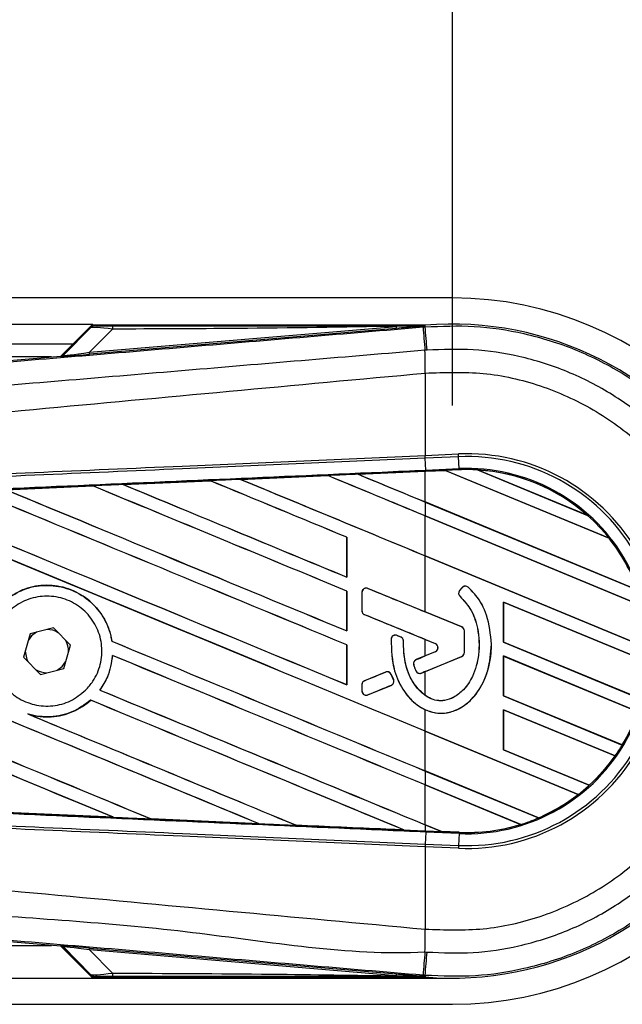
# Model space of a CAD drawing. Header units: millimetres. Extents: x 0 to 420, y 0 to 297.
# Tile 23 of 31: x 211 to 216, y 222 to 230. Entities that reach past the tile are written whole.
import ezdxf

# ---------------------------------------------------------------- set-up
doc = ezdxf.new("R2010")
doc.units = ezdxf.units.MM
doc.layers.add('QUOTE', color=174, linetype='Continuous')
doc.styles.add('SLDTEXTSTYLE3', font='TXT', dxfattribs={"width": 0.75})
doc.dimstyles.new('SLDDIMSTYLE0', dxfattribs={"dimtxt": 3, "dimasz": 3, "dimexe": 0, "dimexo": 0.0625, "dimgap": 0.75, "dimtad": 1, "dimlfac": 9.387434, "dimrnd": 1e-09, "dimzin": 12, "dimdsep": 46, "dimtxsty": 'SLDTEXTSTYLE3', "dimsah": 1, "dimcen": 0.09, "dimadec": 0, "dimazin": 3, "dimtfac": 1, "dimtdec": 3, "dimtofl": 0, "dimtmove": 0, "dimatfit": 3, "dimfxl": 0, "dimfrac": 2, "dimtolj": 1, "dimtzin": 12, "dimarcsym": 0})

# ---------------------------------------------------------------- blocks, each defined once
blk = doc.blocks.new('_D')
at = {"layer": 'QUOTE'}
for p, q in [((65.4322, 226.922), (65.4322, 238.5607)), ((214.5678, 226.922), (214.5678, 238.5607)), ((214.5678, 236.5607), (65.4322, 236.5607))]:
    blk.add_line(p, q, dxfattribs=at)
for points in [[(65.4322, 236.5607), (68.4322, 236.0607), (68.4322, 237.0607)], [(214.5678, 236.5607), (211.5678, 237.0607), (211.5678, 236.0607)]]:
    blk.add_solid(points, dxfattribs=at)
at = {"layer": 'QUOTE', "insert": (135.5667, 240.4279), "char_height": 3, "attachment_point": 1, "style": 'SLDTEXTSTYLE3'}
blk.add_mtext('1400', dxfattribs=at)

msp = doc.modelspace()

# ---------------------------------------------------------------- linework, layer by layer
at = {"color": 7, "linetype": 'Continuous', "lineweight": 25}
for p, q in [((214.5678, 227.7982), (176.0056, 227.7982)), ((176.0056, 227.5851), (211.6383, 227.5851)), ((211.6383, 227.5851), (211.3784, 227.3252)), ((211.6351, 227.5718), (211.3976, 227.3344)), ((211.3993, 227.3307), (211.624, 227.5569)), ((211.6119, 227.3558), (214.1117, 227.5666)), ((214.3435, 227.5752), (211.6432, 227.5752)), ((214.1131, 227.5505), (214.1117, 227.5666)), ((214.3278, 227.5614), (214.3451, 227.5628)), ((214.3435, 227.5752), (214.3384, 227.5696)), ((214.3384, 227.5701), (214.3435, 227.5752)), ((214.3384, 227.5701), (214.3384, 227.5696)), ((214.3435, 227.5752), (214.344, 227.5752)), ((214.3435, 227.5752), (214.3435, 227.5752)), ((214.3451, 227.5628), (214.344, 227.5752)), ((211.7991, 227.5443), (211.6119, 227.3558)), ((214.1131, 227.5505), (211.6132, 227.3397)), ((176.0056, 227.4253), (211.4785, 227.4253)), ((211.3028, 227.3188), (194.8606, 227.3188)), ((205.059, 226.7923), (211.3777, 227.3251)), ((211.3794, 227.3215), (211.3777, 227.3251)), ((211.3976, 227.3344), (211.3993, 227.3307)), ((211.6132, 227.3397), (211.6119, 227.3558)), ((214.3453, 227.1862), (214.3454, 227.1862)), ((214.3453, 227.1862), (214.3453, 226.5155)), ((214.3453, 226.5155), (214.3447, 226.5155)), ((214.3453, 226.5155), (214.6159, 226.5273)), ((214.3462, 226.4929), (214.3453, 226.5155)), ((214.6169, 226.5047), (214.6159, 226.5273)), ((214.3499, 226.396), (214.3457, 226.4929)), ((214.3462, 226.4929), (214.3457, 226.4929)), ((214.6169, 226.5047), (214.3462, 226.4929)), ((214.6211, 226.4078), (214.6169, 226.5047)), ((212.8423, 226.3206), (213.5523, 226.3518)), ((213.5523, 226.3517), (212.8424, 226.3206)), ((213.5523, 226.3518), (213.5523, 226.3517)), ((213.5523, 226.3517), (213.5532, 226.3509)), ((213.7986, 226.3625), (214.3453, 226.3864)), ((213.7987, 226.3625), (213.7986, 226.3625)), ((213.8018, 226.3617), (213.7987, 226.3625)), ((214.5101, 226.3927), (214.3453, 226.3855)), ((214.3453, 226.3864), (214.3503, 226.3867)), ((214.3453, 226.1366), (214.3453, 226.3855)), ((214.3499, 226.396), (214.6211, 226.4078)), ((214.3503, 226.3867), (214.5091, 226.3936)), ((214.5092, 226.3936), (214.3503, 226.3866)), ((214.3503, 226.3866), (214.3503, 226.3867)), ((214.6215, 226.3985), (214.5091, 226.3936)), ((215.8435, 225.8409), (214.5091, 226.3936)), ((214.5092, 226.3936), (214.5101, 226.3927)), ((214.5101, 226.3927), (215.8423, 225.8409)), ((214.6215, 226.3985), (214.6211, 226.4078)), ((214.7722, 226.3974), (215.6682, 226.0263)), ((214.7723, 226.3973), (214.7722, 226.3974)), ((214.7763, 226.3962), (214.7723, 226.3973)), ((215.6645, 226.0283), (214.7763, 226.3962)), ((211.8866, 226.2785), (212.5956, 226.3098)), ((211.8867, 226.2785), (211.8866, 226.2785)), ((211.8898, 226.2777), (211.8867, 226.2785)), ((212.5956, 226.3098), (212.5956, 226.3097)), ((212.5956, 226.3097), (212.5966, 226.3088)), ((212.8424, 226.3206), (212.8423, 226.3206)), ((212.8455, 226.3198), (212.8424, 226.3206)), ((210.9314, 226.2363), (211.639, 226.2676)), ((211.639, 226.2676), (211.6391, 226.2675)), ((211.6391, 226.2675), (211.64, 226.2667)), ((216.0767, 225.4194), (214.3453, 226.1366)), ((214.3453, 226.1361), (214.3453, 226.0233)), ((214.3453, 226.1361), (216.078, 225.4184)), ((216.1175, 225.2892), (214.3453, 226.0233)), ((214.3453, 226.0228), (216.1166, 225.2891)), ((214.3453, 225.6984), (214.3453, 226.0228)), ((215.6681, 226.0263), (215.6645, 226.0283)), ((215.6682, 226.0263), (215.6681, 226.0263)), ((213.707, 225.8495), (213.7061, 225.8494)), ((213.7061, 225.8494), (213.7061, 225.525)), ((213.707, 225.5242), (213.707, 225.8495)), ((215.8423, 225.8409), (215.8434, 225.8409)), ((215.8434, 225.8409), (215.8435, 225.8409)), ((216.1628, 224.9456), (214.3453, 225.6984)), ((214.3453, 225.6979), (216.1637, 224.9447)), ((214.3453, 225.2417), (214.3453, 225.6979)), ((213.7061, 225.525), (213.707, 225.5242)), ((213.707, 225.4114), (213.7061, 225.4113)), ((213.7061, 225.4113), (213.7061, 225.0869)), ((213.707, 225.086), (213.707, 225.4114)), ((213.8302, 225.3994), (213.8297, 225.3994)), ((213.8297, 225.3994), (213.8297, 225.2512)), ((213.8302, 225.3994), (213.8302, 225.2512)), ((213.8785, 225.4318), (213.8786, 225.4322)), ((214.6424, 225.1199), (213.8785, 225.4318)), ((214.645, 225.4383), (214.6256, 225.4151)), ((214.626, 225.4148), (214.6256, 225.4151)), ((214.6453, 225.438), (214.626, 225.4148)), ((214.6453, 225.438), (214.645, 225.4383)), ((214.6953, 225.4419), (214.6956, 225.4423)), ((214.6299, 225.3659), (214.6296, 225.3656)), ((216.1612, 224.833), (214.9835, 225.3208)), ((214.9835, 225.3208), (214.9835, 224.9954)), ((214.9844, 225.3199), (214.9835, 225.3208)), ((214.9844, 225.3199), (216.1603, 224.8329)), ((214.9844, 224.9956), (214.9844, 225.3199)), ((213.8302, 225.2512), (213.8297, 225.2512)), ((214.6426, 225.1203), (214.3453, 225.2417)), ((213.852, 225.2188), (213.8518, 225.2183)), ((213.852, 225.2188), (214.4272, 224.9839)), ((211.3186, 225.1115), (211.128, 225.0628)), ((211.4562, 224.9707), (211.3186, 225.1115)), ((213.7061, 225.0869), (213.707, 225.086)), ((214.6424, 225.1199), (214.6426, 225.1203)), ((214.6642, 224.9099), (214.6642, 225.0875)), ((214.6642, 225.0875), (214.6647, 225.0875)), ((214.6647, 224.9099), (214.6647, 225.0875)), ((211.128, 225.0628), (211.0748, 224.8733)), ((211.7953, 225.0024), (211.7943, 225.0023)), ((214.0678, 225.0192), (214.0673, 225.0192)), ((214.1163, 225.0495), (214.1164, 225.0499)), ((214.1466, 225.0368), (214.1163, 225.0495)), ((214.1466, 225.0368), (214.1468, 225.0372)), ((214.1681, 225.0045), (214.1685, 225.0045)), ((214.3453, 225.0169), (214.4271, 224.9835)), ((214.3453, 224.8827), (214.3453, 225.0169)), ((214.9835, 224.9954), (214.9844, 224.9956)), ((214.9835, 224.9954), (216.1106, 224.5286)), ((216.1098, 224.5294), (214.9844, 224.9956)), ((211.0898, 224.9267), (211.0897, 224.922)), ((211.403, 224.7812), (211.4562, 224.9707)), ((213.707, 224.9732), (213.7061, 224.9731)), ((213.7061, 224.9731), (213.7061, 224.6487)), ((213.707, 224.6479), (213.707, 224.9732)), ((214.4272, 224.9156), (214.2722, 224.8524)), ((214.4271, 224.9161), (214.3453, 224.8827)), ((214.4272, 224.9839), (214.4271, 224.9835)), ((214.4272, 224.9156), (214.4271, 224.9161)), ((214.6642, 224.9099), (214.6647, 224.9099)), ((214.8849, 224.9774), (214.8854, 224.9774)), ((211.0748, 224.8733), (211.2123, 224.7325)), ((211.7993, 224.8868), (211.8001, 224.886)), ((214.2722, 224.8524), (214.2721, 224.8528)), ((214.3144, 224.7436), (214.6424, 224.8775)), ((214.3453, 224.7557), (214.6426, 224.8771)), ((214.6424, 224.8775), (214.6426, 224.8771)), ((216.0792, 224.4288), (214.9835, 224.8827)), ((214.9835, 224.8827), (214.9835, 224.5573)), ((214.9844, 224.8818), (214.9835, 224.8827)), ((214.9844, 224.5574), (214.9844, 224.8818)), ((214.9844, 224.8818), (216.0782, 224.4287)), ((211.2123, 224.7325), (211.403, 224.7812)), ((214.0235, 224.7508), (213.852, 224.6808)), ((214.0235, 224.7508), (214.0233, 224.7512)), ((214.252, 224.8097), (214.2515, 224.8096)), ((214.2688, 224.7627), (214.2684, 224.7625)), ((214.3453, 224.5613), (214.3453, 224.7557)), ((213.852, 224.6808), (213.8518, 224.6812)), ((214.0689, 224.7322), (214.0693, 224.7324)), ((214.0873, 224.6894), (214.0689, 224.7322)), ((214.0693, 224.7324), (214.0877, 224.6896)), ((214.0873, 224.6894), (214.0877, 224.6896)), ((214.3144, 224.7436), (214.3146, 224.7432)), ((211.6975, 224.6048), (211.6963, 224.6048)), ((213.7061, 224.6487), (213.707, 224.6479)), ((213.8302, 224.6483), (213.8297, 224.6483)), ((213.8297, 224.6483), (213.8297, 224.598)), ((213.8302, 224.598), (213.8297, 224.598)), ((213.8302, 224.6483), (213.8302, 224.598)), ((213.8785, 224.5656), (214.0683, 224.6431)), ((214.0683, 224.6431), (214.0685, 224.6427)), ((211.6212, 224.5224), (211.6218, 224.5216)), ((213.8785, 224.5656), (213.8786, 224.5652)), ((214.9835, 224.5573), (214.9844, 224.5574)), ((214.9835, 224.5573), (215.9504, 224.1568)), ((215.9497, 224.1576), (214.9844, 224.5574)), ((214.3453, 224.2707), (214.3453, 224.445)), ((215.8923, 224.0681), (214.9835, 224.4445)), ((214.9835, 224.4445), (214.9835, 224.1191)), ((214.9844, 224.4436), (214.9835, 224.4445)), ((214.9844, 224.1193), (214.9844, 224.4436)), ((214.9844, 224.4436), (215.8911, 224.0681)), ((211.1214, 224.4055), (211.1094, 224.4099)), ((215.592, 223.7543), (214.3453, 224.2707)), ((214.3453, 224.2702), (215.5906, 223.7544)), ((214.3453, 223.9459), (214.3453, 224.2702)), ((214.9835, 224.1191), (214.9844, 224.1193)), ((214.9835, 224.1191), (215.6818, 223.8299)), ((215.6812, 223.8306), (214.9844, 224.1193)), ((215.9504, 224.1568), (215.9497, 224.1576)), ((215.9504, 224.1568), (215.9504, 224.1568)), ((215.8911, 224.0681), (215.8922, 224.0681)), ((215.8922, 224.0681), (215.8923, 224.0681)), ((215.267, 223.5641), (214.3453, 223.9459)), ((214.3453, 223.9453), (214.3453, 223.8326)), ((214.3453, 223.9453), (215.2676, 223.5633)), ((215.1234, 223.5103), (214.3453, 223.8326)), ((214.3453, 223.8321), (215.1213, 223.5106)), ((214.3453, 223.5077), (214.3453, 223.8321)), ((215.6818, 223.8299), (215.6812, 223.8306)), ((215.6818, 223.8299), (215.6818, 223.8299)), ((215.5906, 223.7544), (215.5919, 223.7543)), ((215.5919, 223.7543), (215.592, 223.7543)), ((211.8077, 223.5689), (210.9309, 223.6076)), ((211.8075, 223.569), (211.8037, 223.57)), ((211.8075, 223.569), (211.8077, 223.5689)), ((212.1127, 223.5564), (212.1139, 223.5554)), ((212.114, 223.5554), (212.1139, 223.5554)), ((212.9919, 223.5168), (212.114, 223.5554)), ((215.2676, 223.5633), (215.267, 223.5641)), ((215.2676, 223.5633), (215.2676, 223.5633)), ((212.9918, 223.5168), (212.988, 223.5179)), ((212.9918, 223.5168), (212.9919, 223.5168)), ((213.2956, 223.5044), (213.2968, 223.5034)), ((213.2968, 223.5034), (213.2968, 223.5034)), ((214.1749, 223.465), (214.1711, 223.4661)), ((214.1749, 223.465), (214.175, 223.4649)), ((214.4782, 223.4526), (214.3453, 223.5077)), ((214.3453, 223.5072), (214.4794, 223.4517)), ((214.3453, 223.5072), (214.3453, 223.4575)), ((215.1213, 223.5106), (215.1234, 223.5103)), ((215.1234, 223.5103), (215.1234, 223.5103)), ((214.3453, 223.4575), (214.3503, 223.4573)), ((214.3499, 223.448), (214.3457, 223.351)), ((214.3503, 223.4573), (214.3499, 223.448)), ((214.6211, 223.4362), (214.3499, 223.448)), ((214.3503, 223.4573), (214.4794, 223.4517)), ((214.4782, 223.4526), (214.4793, 223.4517)), ((214.6215, 223.4464), (214.4782, 223.4526)), ((214.4793, 223.4517), (214.6215, 223.4455)), ((214.6215, 223.4455), (214.4794, 223.4517)), ((214.6211, 223.4362), (214.6169, 223.3392)), ((214.6215, 223.4455), (214.6211, 223.4362)), ((214.6215, 223.4455), (214.6215, 223.4464)), ((214.6215, 223.4455), (214.6215, 223.4455)), ((214.3447, 223.3284), (214.3453, 223.3284)), ((214.3462, 223.351), (214.3453, 223.3284)), ((214.3453, 223.3284), (214.3453, 222.6577)), ((214.6159, 223.3166), (214.3453, 223.3284)), ((214.3457, 223.351), (214.3462, 223.351)), ((214.3462, 223.351), (214.6169, 223.3392)), ((214.6169, 223.3392), (214.6159, 223.3166)), ((211.3777, 222.5188), (205.059, 223.0516)), ((214.3453, 222.6577), (214.3454, 222.6577)), ((194.8606, 222.5252), (211.3028, 222.5252)), ((211.3777, 222.5188), (211.3794, 222.5225)), ((211.3784, 222.5188), (211.6383, 222.2588)), ((211.3993, 222.5132), (211.3976, 222.5096)), ((211.3976, 222.5096), (211.6351, 222.2721)), ((211.624, 222.2871), (211.3993, 222.5132)), ((211.6119, 222.4881), (211.6132, 222.5043)), ((211.6132, 222.5043), (214.1131, 222.2935)), ((214.1117, 222.2773), (211.6119, 222.4881)), ((211.6119, 222.4881), (211.7991, 222.2996)), ((211.6432, 222.2687), (214.3435, 222.2687)), ((214.1117, 222.2773), (214.1131, 222.2935)), ((214.3451, 222.2811), (214.3278, 222.2826)), ((214.3384, 222.2744), (214.3435, 222.2688)), ((214.3384, 222.2744), (214.3384, 222.2738)), ((214.3384, 222.2738), (214.3435, 222.2687)), ((214.344, 222.2687), (214.3435, 222.2688)), ((214.3435, 222.2687), (214.3435, 222.2688)), ((214.3451, 222.2811), (214.344, 222.2687)), ((149.6938, 222.2588), (211.6383, 222.2588)), ((211.6383, 222.2588), (214.5678, 222.2588)), ((149.6938, 222.0458), (214.5678, 222.0458))]:
    msp.add_line(p, q, dxfattribs=at)
at = {"color": 7, "linetype": 'Continuous', "lineweight": 25, "flags": 128}
for points in [[(214.3384, 227.5701), (214.2115, 227.5682), (214.1117, 227.5666)], [(211.1817, 225.0765), (211.1412, 225.0463), (211.113, 225.0094)], [(211.0897, 224.922), (211.1031, 224.8547), (211.1136, 224.8336)], [(211.3493, 224.7675), (211.3898, 224.7977), (211.418, 224.8346)], [(214.1117, 222.2773), (214.2387, 222.2754), (214.3384, 222.2738)]]:
    msp.add_lwpolyline(points, dxfattribs=at)
at = {"color": 7, "linetype": 'Continuous', "lineweight": 25}
for centre, radius, start, end in [((214.5678, 224.922), 2.8762, 270, 90), ((211.9128, 227.5487), 0.1137, 168.48217, 182.22881), ((317.505, 236.1135), 103.5311, 184.738282, 184.843724), ((214.5678, 224.922), 2.6627, 265.18028, 94.81972), ((-59.7529, 204.3034), 275.0831, 4.810709, 4.850394), ((211.3767, 227.3533), 0.032, 274.82136, 314.99836), ((183.5878, 226.9987), 30.7582, 0.34933, 0.69448), ((214.686, 224.922), 1.6069, 267.5, 92.5), ((214.686, 224.922), 1.5843, 267.5, 92.5), ((214.686, 224.922), 1.4872, 267.5, 92.5), ((214.686, 224.922), 1.4779, 86.65309, 92.5), ((214.686, 224.922), 1.4779, 48.34691, 86.65309), ((214.686, 224.922), 1.4779, 48.35056, 86.64944), ((214.686, 224.922), 1.477, 48.50755, 86.49245), ((214.686, 224.922), 1.4779, 38.44471, 48.34691), ((214.686, 224.922), 1.477, 19.68237, 38.47326), ((214.686, 224.922), 1.4779, 19.6263, 38.44589), ((214.686, 224.922), 1.4779, 19.62504, 38.44471), ((213.8652, 225.3994), 0.035, 67.79071, 180), ((214.6529, 225.3924), 0.0355, 140.16689, 228.97709), ((214.6529, 225.3924), 0.035, 140.16689, 228.97709), ((214.6722, 225.4156), 0.0355, 48.8059, 140.16689), ((214.6722, 225.4156), 0.035, 48.8059, 140.16689), ((213.8652, 225.2512), 0.035, 180, 247.79071), ((211.2655, 224.922), 0.1758, 58.46951, 90.18729), ((214.6292, 225.0875), 0.035, 0, 67.79071), ((214.6292, 225.0875), 0.0355, 0, 67.79071), ((211.2655, 224.922), 0.1758, 358.46951, 30.18729), ((214.1027, 225.0172), 0.035, 67.29049, 176.67135), ((214.1331, 225.0045), 0.035, 0.035, 67.29049), ((214.4133, 224.9498), 0.0364, 292.20926, 67.79071), ((214.4133, 224.9498), 0.0369, 292.20926, 67.79071), ((214.6292, 224.9099), 0.035, 292.20929, 0), ((214.6292, 224.9099), 0.0355, 292.20929, 0), ((214.2855, 224.8199), 0.035, 112.20926, 196.93498), ((211.2655, 224.922), 0.1758, 238.46951, 270.18729), ((214.0367, 224.7184), 0.035, 23.24584, 112.20927), ((214.3012, 224.776), 0.035, 202.3787, 292.20929), ((213.8652, 224.6483), 0.035, 112.20927, 180), ((214.0551, 224.6756), 0.035, 292.20926, 23.24584), ((213.8652, 224.598), 0.035, 180, 292.20926), ((214.686, 224.922), 1.477, 328.83169, 340.49144), ((214.686, 224.922), 1.4779, 328.81915, 340.50735), ((214.686, 224.922), 1.4779, 324.70717, 328.81902), ((214.686, 224.922), 1.477, 312.36308, 324.68039), ((214.686, 224.922), 1.4779, 312.36028, 324.70717), ((214.686, 224.922), 1.4779, 312.36013, 324.70666), ((214.686, 224.922), 1.4779, 307.80908, 312.36028), ((214.686, 224.922), 1.477, 293.16504, 307.76752), ((214.686, 224.922), 1.4779, 293.17547, 307.80908), ((214.686, 224.922), 1.4779, 293.17491, 307.80821), ((214.686, 224.922), 1.4779, 287.21651, 293.17547), ((214.686, 224.922), 1.477, 267.5, 287.14432), ((214.686, 224.922), 1.4779, 267.5, 287.21651), ((214.686, 224.922), 1.4779, 267.5, 287.2149), ((183.5878, 222.8453), 30.7582, 359.30553, 359.65067), ((211.3767, 222.4906), 0.032, 45.00164, 85.17864), ((306.7255, 214.6395), 92.7133, 175.15357, 175.271316), ((-59.7529, 245.5406), 275.0831, 355.149606, 355.189291), ((211.9128, 222.2952), 0.1137, 177.77119, 191.51783)]:
    msp.add_arc(centre, radius, start, end, dxfattribs=at)
for centre, major_axis, ratio, start_param, end_param in [((211.8874, 227.5198), (0.2638, -0.0366), 0.04873, 1.918813, 3.0957), ((211.8874, 227.573), (0.2258, 0.0005), 0.006593, 3.144306, 4.321193), ((211.375, 227.357), (0.0135, -0.029), 0.999957, 5.93256, 6.63381), ((211.7573, 227.3543), (0.378, 0.0328), 0.006014, 3.143775, 4.320662), ((211.7547, 227.3861), (0.3555, 0.0556), 0.023912, 3.118332, 4.295219), ((214.3453, 225.1602), (91.3769, -37.8524), 0.008062, 1.574136, 1.582814), ((214.3453, 226.9992), (91.3769, -37.8524), 0.008062, 4.709746, 4.715729), ((214.3453, 224.7899), (91.3241, 3.9885), 0.017438, 1.570035, 1.575986), ((214.3453, 226.9992), (91.3237, -37.8304), 0.008062, 4.709777, 4.715729), ((214.4393, 226.4225), (0.0699, -0.0289), 0.003688, 0.009544, 0.035417), ((214.3453, 226.1229), (91.3769, -37.8524), 0.008062, 4.688819, 4.708744), ((214.3453, 224.7899), (91.3241, 3.9885), 0.017438, 1.589184, 1.596926), ((214.3453, 226.1229), (91.3237, -37.8304), 0.008062, 4.688838, 4.70873), ((214.3453, 224.722), (91.3769, -37.8524), 0.008062, 1.581121, 1.593285), ((214.3453, 224.722), (91.3237, -37.8304), 0.008062, 1.581135, 1.593286), ((214.3453, 226.5611), (91.3769, -37.8524), 0.008062, 4.69928, 4.715729), ((214.3453, 224.7899), (91.3241, 3.9885), 0.017438, 1.578707, 1.586458), ((214.3453, 226.5611), (91.3237, -37.8304), 0.008062, 4.699305, 4.715729), ((214.3453, 225.1602), (91.3237, -37.8304), 0.008062, 1.574136, 1.582809), ((214.3453, 225.2466), (91.3769, -37.8524), 0.008062, 4.667903, 4.708744), ((214.3453, 225.2466), (91.3237, -37.8304), 0.008062, 4.667912, 4.70873), ((214.3453, 223.8457), (91.3769, -37.8524), 0.008062, 1.581121, 1.61423), ((214.3453, 223.8457), (91.3237, -37.8304), 0.008062, 1.581135, 1.614241), ((214.3453, 225.6848), (91.3769, -37.8524), 0.008062, 4.67836, 4.708744), ((214.3453, 224.7899), (91.3241, 3.9885), 0.017438, 1.599661, 1.60739), ((214.3453, 225.6848), (91.3237, -37.8304), 0.008062, 4.678374, 4.70873), ((214.3453, 224.2839), (91.3769, -37.8524), 0.008062, 1.581121, 1.603757), ((214.3453, 224.2839), (91.3237, -37.8304), 0.008062, 1.581135, 1.603763), ((214.3453, 223.4076), (91.3769, -37.8524), 0.008062, 1.574136, 1.624706), ((214.3453, 223.4076), (91.3237, -37.8304), 0.008062, 1.574136, 1.624722), ((214.3453, 222.0931), (91.3769, -37.8524), 0.008062, 1.588947, 1.65617), ((214.3453, 222.0931), (91.3237, -37.8304), 0.008062, 1.588999, 1.65619), ((214.3453, 221.655), (91.3769, -37.8524), 0.008062, 1.60191, 1.666675), ((214.3453, 221.655), (91.3237, -37.8304), 0.008062, 1.60197, 1.666693), ((214.3453, 223.494), (91.3769, -37.8524), 0.008062, 4.626061, 4.691308), ((214.3453, 223.494), (91.3237, -37.8304), 0.008062, 4.626066, 4.69128), ((214.3453, 226.1031), (91.3769, -37.3104), 0.008079, 4.710581, 4.715688), ((214.3453, 224.1555), (91.3769, -37.3104), 0.008079, 1.574095, 1.579495), ((214.3453, 224.8085), (91.3769, -37.8524), 0.008062, 4.687809, 4.715729), ((214.3453, 224.8085), (91.3237, -37.8304), 0.008062, 4.687803, 4.715729), ((214.3453, 225.8186), (91.3769, -38.2445), 0.00805, 4.713254, 4.713586), ((214.3453, 222.9694), (91.3769, -37.8524), 0.008062, 1.574136, 1.602002), ((214.3453, 222.9694), (91.3237, -37.8304), 0.008062, 1.574136, 1.602009), ((214.3453, 225.744), (91.3769, 37.3103), 0.008079, 4.708289, 4.70909), ((214.3453, 225.744), (91.3769, 37.3103), 0.008079, 4.70369, 4.705566), ((214.3453, 223.8944), (91.3769, 37.3104), 0.008079, 1.567497, 1.567833), ((214.3453, 224.3703), (91.3769, -37.8524), 0.008062, 4.686735, 4.715729), ((214.3453, 224.3703), (91.3237, -37.8304), 0.008062, 4.686731, 4.715729), ((214.3453, 223.8944), (91.3769, 37.3103), 0.008079, 1.570526, 1.572604), ((214.3453, 222.5313), (91.3769, -37.8524), 0.008062, 1.575999, 1.603951), ((214.3453, 222.5313), (91.3237, -37.8304), 0.008062, 1.576043, 1.603962), ((214.3453, 223.9322), (91.3769, -37.8524), 0.008062, 4.68031, 4.704255), ((214.3453, 223.9322), (91.3237, -37.8304), 0.008062, 4.68042, 4.704235), ((214.3453, 225.054), (91.3241, -3.9885), 0.017438, 4.67574, 4.685317), ((214.3453, 225.054), (91.3241, -3.9885), 0.017438, 4.688702, 4.698288), ((214.3453, 225.054), (91.3241, -3.9885), 0.017438, 4.701657, 4.711244), ((214.5656, 223.4159), (0.0863, -0.0358), 0.002985, 3.150845, 3.176718), ((211.375, 222.487), (-0.0135, -0.029), 0.999957, 2.790968, 3.492218), ((211.7573, 222.4896), (0.378, -0.0328), 0.006014, 1.962523, 3.13941), ((211.7547, 222.4578), (0.3555, -0.0556), 0.023912, 1.987967, 3.164853), ((211.8874, 222.3242), (0.2638, 0.0366), 0.04873, 3.187485, 4.364372), ((211.8874, 222.2709), (0.2258, -0.0005), 0.006593, 1.961993, 3.13888)]:
    msp.add_ellipse(centre, major_axis=major_axis, ratio=ratio, start_param=start_param, end_param=end_param, dxfattribs=at)
for points, knots in [([(205.0673, 226.7847), (206.2656, 226.8847), (208.0909, 227.0372), (210.5506, 227.2435), (212.4388, 227.4022), (213.6982, 227.5083), (214.3278, 227.5614)], [0, 0, 0, 0, 0.389053, 0.592673, 0.796381, 1, 1, 1, 1]), ([(211.6617, 227.5725), (211.6537, 227.5716), (211.6396, 227.5699), (211.6288, 227.5609), (211.624, 227.5569)], [0, 0, 0, 0, 0.56, 1, 1, 1, 1]), ([(211.624, 227.5569), (211.6248, 227.5584), (211.6262, 227.5611), (211.6324, 227.5686), (211.6351, 227.5718)], [0, 0, 0, 0, 0.5593923, 1, 1, 1, 1]), ([(211.6432, 227.5752), (211.6423, 227.5752), (211.64, 227.575), (211.6372, 227.5737), (211.6356, 227.5724), (211.6351, 227.5718)], [0, 0, 0, 0, 0.319396, 0.748191, 1, 1, 1, 1]), ([(211.6432, 227.5752), (211.6486, 227.5747), (211.6581, 227.5738), (211.6606, 227.5729), (211.6617, 227.5725)], [0, 0, 0, 0, 0.560586, 1, 1, 1, 1]), ([(214.1117, 227.5666), (213.68, 227.5599), (212.9091, 227.548), (212.1383, 227.5454), (211.7991, 227.5443)], [0, 0, 0, 0, 0.560025, 1, 1, 1, 1]), ([(211.8013, 227.5714), (212.2751, 227.5712), (213.1211, 227.5708), (213.9665, 227.5703), (214.3384, 227.5701)], [0, 0, 0, 0, 0.559973, 1, 1, 1, 1]), ([(214.3384, 227.5696), (214.3369, 227.5694), (214.3333, 227.5691), (214.3261, 227.5685), (214.3153, 227.5676), (214.2992, 227.5662), (214.2752, 227.5642), (214.2394, 227.5611), (214.1841, 227.5565), (214.1402, 227.5527), (214.1131, 227.5505)], [0, 0, 0, 0, 0.019903, 0.051016, 0.096956, 0.165039, 0.266176, 0.416654, 0.640776, 1, 1, 1, 1]), ([(214.3451, 227.5628), (214.4785, 227.5682), (214.7484, 227.5791), (215.1623, 227.5155), (215.5782, 227.3859), (215.9757, 227.182), (216.3368, 226.9123), (216.6444, 226.5887), (216.8961, 226.2146), (217.0782, 225.8073), (217.1958, 225.3712), (217.2105, 225.0732), (217.218, 224.922)], [0, 0, 0, 0, 0.09123, 0.184622, 0.285093, 0.388477, 0.488947, 0.59233, 0.692799, 0.796181, 0.896635, 1, 1, 1, 1]), ([(214.3437, 227.3715), (214.3437, 227.3715), (213.7127, 227.3186), (212.4505, 227.2118), (210.558, 227.053), (208.0941, 226.8462), (206.2658, 226.6936), (205.0663, 226.5934)], [0, 0, 0, 0, 0.000001, 0.203711, 0.407472, 0.611233, 1, 1, 1, 1]), ([(214.3611, 227.373), (214.3553, 227.3721), (214.3495, 227.3712), (214.3437, 227.3715), (214.3437, 227.3715)], [0, 0, 0, 0, 0.999635, 1, 1, 1, 1]), ([(217.0275, 224.922), (217.0206, 225.0602), (217.0069, 225.3368), (216.8992, 225.74), (216.7293, 226.1196), (216.4978, 226.4659), (216.2108, 226.7675), (215.878, 227.0177), (215.5073, 227.2075), (215.1229, 227.3286), (214.7368, 227.3877), (214.4864, 227.3779), (214.3611, 227.373)], [0, 0, 0, 0, 0.101916, 0.203834, 0.305753, 0.407671, 0.509602, 0.611531, 0.713462, 0.815393, 0.907696, 1, 1, 1, 1]), ([(205.0671, 226.2753), (205.1029, 226.281), (205.3237, 226.3165), (206.2927, 226.4151), (208.2835, 226.6207), (211.1559, 226.8912), (213.2817, 227.0878), (214.3453, 227.1862)], [0, 0, 0, 0, 0.011701, 0.072209, 0.314194, 0.656887, 1, 1, 1, 1]), ([(214.3454, 227.1862), (214.5036, 227.1919), (214.8203, 227.2032), (215.287, 227.0974), (215.7208, 226.9009), (216.1065, 226.6207), (216.4241, 226.2645), (216.6612, 225.8513), (216.8143, 225.3972), (216.8329, 225.0803), (216.8422, 224.922)], [0, 0, 0, 0, 0.12488, 0.25014, 0.374649, 0.499812, 0.624764, 0.749558, 0.874924, 1, 1, 1, 1]), ([(205.0705, 226.1111), (205.3995, 226.1254), (206.1279, 226.1572), (207.2574, 226.2065), (208.4587, 226.2588), (209.3606, 226.2982), (210.2625, 226.3375), (211.1645, 226.3768), (212.6254, 226.4405), (213.6856, 226.4868), (214.3447, 226.5155)], [0, 0, 0, 0, 0.106788, 0.236344, 0.366001, 0.49568, 0.528068, 0.657625, 0.787181, 1, 1, 1, 1]), ([(214.3457, 226.4929), (213.6867, 226.4642), (212.6265, 226.4179), (211.1658, 226.3542), (210.264, 226.3149), (209.3621, 226.2755), (208.4603, 226.2362), (207.2591, 226.1838), (206.1297, 226.1346), (205.4014, 226.1028), (205.0724, 226.0884)], [0, 0, 0, 0, 0.2128192, 0.3423754, 0.4719315, 0.5043199, 0.6339993, 0.7636563, 0.8932125, 1, 1, 1, 1]), ([(205.1929, 225.988), (205.5376, 226.0037), (206.3516, 226.0406), (207.4018, 226.088), (208.5776, 226.1408), (209.7543, 226.1933), (211.1676, 226.2561), (212.5817, 226.3185), (213.6426, 226.3651), (214.232, 226.3908), (214.3499, 226.396)], [0, 0, 0, 0, 0.113301, 0.26751, 0.344613, 0.498822, 0.653031, 0.80724, 0.961449, 1, 1, 1, 1]), ([(213.7986, 226.3625), (213.7827, 226.3618), (213.7006, 226.3582), (213.6185, 226.3547), (213.5523, 226.3518)], [0, 0, 0, 0, 0.193973, 1, 1, 1, 1]), ([(214.3503, 226.3866), (214.2325, 226.3815), (214.0486, 226.3735), (213.8647, 226.3654), (213.7987, 226.3625)], [0, 0, 0, 0, 0.640923, 1, 1, 1, 1]), ([(214.3503, 226.3867), (214.3503, 226.3868), (214.3503, 226.3872), (214.3502, 226.389), (214.3501, 226.3919), (214.35, 226.3946), (214.3499, 226.396)], [0, 0, 0, 0, 0.223878, 0.482586, 0.741293, 1, 1, 1, 1]), ([(211.8866, 226.2785), (211.8706, 226.2778), (211.7881, 226.2742), (211.7056, 226.2705), (211.639, 226.2676)], [0, 0, 0, 0, 0.1930537, 1, 1, 1, 1]), ([(212.5956, 226.3097), (212.5913, 226.3095), (212.355, 226.2991), (212.1187, 226.2887), (211.8867, 226.2785)], [0, 0, 0, 0, 0.018364, 1, 1, 1, 1]), ([(212.8423, 226.3206), (212.8264, 226.3199), (212.7441, 226.3163), (212.6619, 226.3127), (212.5956, 226.3098)], [0, 0, 0, 0, 0.193685, 1, 1, 1, 1]), ([(211.6391, 226.2675), (211.4824, 226.2606), (211.2466, 226.2502), (211.0108, 226.2397), (210.9317, 226.2362)], [0, 0, 0, 0, 0.664569, 1, 1, 1, 1]), ([(211.7953, 225.0024), (211.7929, 225.0158), (211.7802, 225.0882), (211.7268, 225.2139), (211.6046, 225.3502), (211.4435, 225.4386), (211.263, 225.4678), (211.0884, 225.44), (210.9922, 225.3812), (210.9475, 225.3539)], [0, 0, 0, 0, 0.037003, 0.2010348, 0.3650919, 0.5292097, 0.6934103, 0.8576873, 1, 1, 1, 1]), ([(210.948, 225.3531), (210.9881, 225.3781), (211.0794, 225.4348), (211.2478, 225.4666), (211.4288, 225.4424), (211.5921, 225.3587), (211.7178, 225.2259), (211.7768, 225.0973), (211.791, 225.0203), (211.7943, 225.0023)], [0, 0, 0, 0, 0.128694, 0.292951, 0.457245, 0.621517, 0.785717, 0.949832, 1, 1, 1, 1]), ([(213.8786, 225.4322), (213.8749, 225.4334), (213.8673, 225.4357), (213.8552, 225.4341), (213.8442, 225.4289), (213.8357, 225.4202), (213.8306, 225.4099), (213.83, 225.4027), (213.8297, 225.3994)], [0, 0, 0, 0, 0.169248, 0.341471, 0.513695, 0.685917, 0.858137, 1, 1, 1, 1]), ([(214.8849, 224.9774), (214.8772, 225.0579), (214.8634, 225.2002), (214.7812, 225.3569), (214.7163, 225.4211), (214.6953, 225.4419)], [0, 0, 0, 0, 0.4680217, 0.8279478, 1, 1, 1, 1]), ([(214.8854, 224.9774), (214.8776, 225.0579), (214.8639, 225.2004), (214.7816, 225.3571), (214.7166, 225.4215), (214.6956, 225.4423)], [0, 0, 0, 0, 0.467998, 0.82794, 1, 1, 1, 1]), ([(211.5805, 224.604), (211.5413, 224.5721), (211.4628, 224.5083), (211.3133, 224.4689), (211.161, 224.4781), (211.0199, 224.538), (210.9066, 224.641), (210.8338, 224.7758), (210.8098, 224.927), (210.8371, 225.0776), (210.9127, 225.2106), (211.0281, 225.3111), (211.1703, 225.3679), (211.3233, 225.3743), (211.4699, 225.3297), (211.5934, 225.2391), (211.6799, 225.1128), (211.7198, 224.9648), (211.708, 224.8126), (211.6557, 224.6884), (211.6014, 224.6274), (211.5805, 224.604)], [0, 0, 0, 0, 0.053701, 0.107401, 0.161118, 0.214849, 0.268575, 0.322276, 0.375942, 0.429583, 0.483224, 0.536891, 0.590592, 0.644318, 0.698049, 0.751765, 0.805459, 0.859132, 0.91279, 0.966445, 1, 1, 1, 1]), ([(214.6299, 225.3659), (214.6582, 225.3354), (214.7258, 225.2626), (214.7835, 225.0957), (214.7906, 224.9028), (214.7452, 224.728), (214.668, 224.6105), (214.5858, 224.5453), (214.509, 224.5169), (214.4398, 224.5165), (214.3753, 224.5393), (214.2971, 224.5932), (214.2246, 224.6941), (214.1734, 224.8409), (214.17, 224.9471), (214.1681, 225.0045)], [0, 0, 0, 0, 0.074435, 0.177241, 0.308602, 0.417464, 0.496355, 0.557068, 0.603022, 0.641045, 0.678953, 0.724301, 0.809966, 0.897223, 1, 1, 1, 1]), ([(214.6296, 225.3656), (214.6579, 225.3351), (214.7254, 225.2623), (214.783, 225.0956), (214.7902, 224.9028), (214.7448, 224.7282), (214.6677, 224.6109), (214.5857, 224.5458), (214.5089, 224.5174), (214.44, 224.5171), (214.3863, 224.5355), (214.3569, 224.554), (214.3453, 224.5613)], [0, 0, 0, 0, 0.105797, 0.251954, 0.438745, 0.593524, 0.705651, 0.791916, 0.85718, 0.911157, 0.96497, 1, 1, 1, 1]), ([(213.8297, 225.2512), (213.8301, 225.2472), (213.8309, 225.2392), (213.837, 225.2287), (213.8445, 225.2218), (213.85, 225.2192), (213.8518, 225.2183)], [0, 0, 0, 0, 0.284475, 0.569451, 0.85443, 1, 1, 1, 1]), ([(214.1164, 225.0499), (214.1127, 225.0511), (214.1051, 225.0534), (214.093, 225.052), (214.082, 225.0468), (214.0734, 225.0383), (214.0685, 225.0286), (214.0677, 225.0219), (214.0673, 225.0192)], [0, 0, 0, 0, 0.17349, 0.35015, 0.52681, 0.70347, 0.880129, 1, 1, 1, 1]), ([(214.0673, 225.0192), (214.0702, 224.9318), (214.0753, 224.7812), (214.1624, 224.5978), (214.2571, 224.4938), (214.3231, 224.4573), (214.3453, 224.445)], [0, 0, 0, 0, 0.385859, 0.664934, 0.887148, 1, 1, 1, 1]), ([(214.0678, 225.0192), (214.0707, 224.9319), (214.0758, 224.7815), (214.1626, 224.5974), (214.2671, 224.486), (214.3746, 224.4267), (214.4785, 224.4108), (214.5785, 224.4299), (214.6834, 224.4861), (214.7877, 224.5969), (214.8694, 224.7689), (214.8796, 224.9057), (214.8849, 224.9774)], [0, 0, 0, 0, 0.165364, 0.284789, 0.379918, 0.453224, 0.515224, 0.577101, 0.644543, 0.739504, 0.863396, 1, 1, 1, 1]), ([(214.1685, 225.0045), (214.1682, 225.0085), (214.1674, 225.0165), (214.1612, 225.027), (214.1538, 225.0338), (214.1485, 225.0364), (214.1468, 225.0372)], [0, 0, 0, 0, 0.2867523, 0.5740178, 0.8612836, 1, 1, 1, 1]), ([(214.3453, 224.5613), (214.3226, 224.5815), (214.2613, 224.6364), (214.1874, 224.7727), (214.1696, 224.9081), (214.1687, 224.9906), (214.1685, 225.0045)], [0, 0, 0, 0, 0.1837852, 0.4983769, 0.9154383, 1, 1, 1, 1]), ([(217.218, 224.922), (217.2109, 224.7752), (217.1966, 224.4772), (217.081, 224.0447), (216.8982, 223.6332), (216.6497, 223.2619), (216.34, 222.9346), (215.9829, 222.6664), (215.5823, 222.4598), (215.1695, 222.33), (214.7516, 222.2651), (214.4816, 222.2757), (214.3451, 222.2811)], [0, 0, 0, 0, 0.100465, 0.203843, 0.304309, 0.407689, 0.508155, 0.611535, 0.712002, 0.815383, 0.906611, 1, 1, 1, 1]), ([(214.3453, 224.445), (214.3789, 224.4329), (214.4448, 224.4091), (214.5503, 224.4209), (214.6487, 224.4633), (214.7502, 224.5487), (214.8434, 224.6975), (214.8821, 224.8542), (214.8848, 224.9536), (214.8854, 224.9774)], [0, 0, 0, 0, 0.118119, 0.231323, 0.343868, 0.472496, 0.667889, 0.920455, 1, 1, 1, 1]), ([(214.3454, 222.6577), (214.5036, 222.6521), (214.8203, 222.6408), (215.287, 222.7466), (215.7208, 222.9431), (216.1065, 223.2233), (216.4241, 223.5794), (216.6612, 223.9926), (216.8143, 224.4468), (216.8329, 224.7637), (216.8422, 224.922)], [0, 0, 0, 0, 0.12488, 0.25014, 0.374649, 0.499812, 0.624764, 0.749558, 0.874924, 1, 1, 1, 1]), ([(214.3611, 222.471), (214.4864, 222.4661), (214.7368, 222.4562), (215.1229, 222.5154), (215.5073, 222.6364), (215.878, 222.8262), (216.2108, 223.0765), (216.4978, 223.3781), (216.7293, 223.7243), (216.8992, 224.1039), (217.0069, 224.5072), (217.0206, 224.7837), (217.0275, 224.922)], [0, 0, 0, 0, 0.092304, 0.184607, 0.286538, 0.388469, 0.490398, 0.592329, 0.694247, 0.796166, 0.898084, 1, 1, 1, 1]), ([(211.7993, 224.8868), (211.7901, 224.8271), (211.7746, 224.7256), (211.7191, 224.64), (211.6963, 224.6048)], [0, 0, 0, 0, 0.589427, 1, 1, 1, 1]), ([(211.6975, 224.6048), (211.7155, 224.6325), (211.7663, 224.7105), (211.794, 224.8107), (211.7995, 224.8782), (211.8001, 224.886)], [0, 0, 0, 0, 0.327224, 0.922547, 1, 1, 1, 1]), ([(214.2721, 224.8528), (214.2686, 224.851), (214.2615, 224.8473), (214.254, 224.8377), (214.2499, 224.8263), (214.2497, 224.8165), (214.2511, 224.8111), (214.2515, 224.8096)], [0, 0, 0, 0, 0.22404, 0.452093, 0.680146, 0.908199, 1, 1, 1, 1]), ([(214.0693, 224.7324), (214.0674, 224.7358), (214.0636, 224.7428), (214.0539, 224.7501), (214.0425, 224.754), (214.0318, 224.7541), (214.0256, 224.752), (214.0233, 224.7512)], [0, 0, 0, 0, 0.213159, 0.430344, 0.647531, 0.864719, 1, 1, 1, 1]), ([(214.2515, 224.8096), (214.2528, 224.8056), (214.2553, 224.7976), (214.2607, 224.7818), (214.2653, 224.7702), (214.2684, 224.7625)], [0, 0, 0, 0, 0.2520744, 0.5041484, 1, 1, 1, 1]), ([(214.252, 224.8097), (214.2532, 224.8057), (214.2557, 224.7977), (214.2612, 224.7819), (214.2657, 224.7704), (214.2688, 224.7627)], [0, 0, 0, 0, 0.2522974, 0.5045943, 1, 1, 1, 1]), ([(214.2684, 224.7625), (214.2702, 224.759), (214.2739, 224.752), (214.2835, 224.7445), (214.2949, 224.7404), (214.3058, 224.7402), (214.3121, 224.7423), (214.3146, 224.7432)], [0, 0, 0, 0, 0.211277, 0.426368, 0.64146, 0.856552, 1, 1, 1, 1]), ([(213.8518, 224.6812), (213.8483, 224.6794), (213.8413, 224.6757), (213.8338, 224.6661), (213.8302, 224.6565), (213.8298, 224.6504), (213.8297, 224.6483)], [0, 0, 0, 0, 0.27985, 0.564821, 0.849789, 1, 1, 1, 1]), ([(214.0685, 224.6427), (214.072, 224.6445), (214.079, 224.6482), (214.0866, 224.6578), (214.0907, 224.6692), (214.0909, 224.6803), (214.0886, 224.6868), (214.0877, 224.6896)], [0, 0, 0, 0, 0.208496, 0.420751, 0.633005, 0.845258, 1, 1, 1, 1]), ([(213.8297, 224.598), (213.8301, 224.5941), (213.8309, 224.5861), (213.837, 224.5755), (213.846, 224.5674), (213.8573, 224.5628), (213.8687, 224.562), (213.8756, 224.5642), (213.8786, 224.5652)], [0, 0, 0, 0, 0.171915, 0.344133, 0.516352, 0.688574, 0.860799, 1, 1, 1, 1]), ([(211.6212, 224.5224), (211.5726, 224.4869), (211.475, 224.4157), (211.2944, 224.3779), (211.171, 224.3915), (211.1115, 224.4093), (211.1094, 224.4099)], [0, 0, 0, 0, 0.328347, 0.658119, 0.988009, 1, 1, 1, 1]), ([(211.1214, 224.4055), (211.1512, 224.3988), (211.2397, 224.379), (211.3932, 224.3916), (211.5325, 224.4492), (211.6005, 224.5044), (211.6218, 224.5216)], [0, 0, 0, 0, 0.17129, 0.508755, 0.846203, 1, 1, 1, 1]), ([(214.3499, 223.448), (214.232, 223.4531), (213.6426, 223.4789), (212.5817, 223.5254), (211.1676, 223.5878), (209.7543, 223.6506), (208.5776, 223.7032), (207.4018, 223.756), (206.3125, 223.8051), (205.4597, 223.8438), (205.076, 223.8612)], [0, 0, 0, 0, 0.038064, 0.190322, 0.342581, 0.49484, 0.647098, 0.723226, 0.875485, 1, 1, 1, 1]), ([(214.3447, 223.3284), (213.6856, 223.3572), (212.6254, 223.4034), (211.1645, 223.4671), (210.2625, 223.5065), (209.3606, 223.5458), (208.4587, 223.5851), (207.2574, 223.6375), (206.1279, 223.6867), (205.3995, 223.7185), (205.0705, 223.7329)], [0, 0, 0, 0, 0.212819, 0.342375, 0.471932, 0.50432, 0.633999, 0.763656, 0.893213, 1, 1, 1, 1]), ([(205.0724, 223.7555), (205.4014, 223.7412), (206.1297, 223.7094), (207.2591, 223.6601), (208.4603, 223.6077), (209.3621, 223.5684), (210.264, 223.5291), (211.1658, 223.4897), (212.6265, 223.426), (213.6867, 223.3798), (214.3457, 223.351)], [0, 0, 0, 0, 0.106787, 0.236344, 0.366001, 0.49568, 0.528068, 0.657625, 0.787181, 1, 1, 1, 1]), ([(205.0671, 223.5687), (205.1029, 223.5629), (205.3237, 223.5275), (206.2927, 223.4288), (208.2835, 223.2233), (211.1559, 222.9527), (213.2817, 222.7561), (214.3453, 222.6577)], [0, 0, 0, 0, 0.011701, 0.072209, 0.314194, 0.656887, 1, 1, 1, 1]), ([(210.9306, 223.6078), (211.0101, 223.6042), (211.3023, 223.5913), (211.5946, 223.5784), (211.8075, 223.569)], [0, 0, 0, 0, 0.271813, 1, 1, 1, 1]), ([(211.8077, 223.5689), (211.8236, 223.5682), (211.9033, 223.5647), (212.0054, 223.5602), (212.0916, 223.5564), (212.114, 223.5554)], [0, 0, 0, 0, 0.156048, 0.780239, 1, 1, 1, 1]), ([(212.1139, 223.5554), (212.2701, 223.5486), (212.5627, 223.5357), (212.8554, 223.5228), (212.9918, 223.5168)], [0, 0, 0, 0, 0.533974, 1, 1, 1, 1]), ([(212.9919, 223.5168), (213.0078, 223.5161), (213.0875, 223.5126), (213.1891, 223.5081), (213.2748, 223.5044), (213.2968, 223.5034)], [0, 0, 0, 0, 0.156729, 0.783643, 1, 1, 1, 1]), ([(214.175, 223.4649), (214.1253, 223.4671), (213.8326, 223.4799), (213.5399, 223.4927), (213.2968, 223.5034)], [0, 0, 0, 0, 0.169698, 1, 1, 1, 1]), ([(213.2968, 223.5034), (213.5301, 223.4932), (213.8228, 223.4804), (214.1155, 223.4676), (214.1749, 223.465)], [0, 0, 0, 0, 0.797116, 1, 1, 1, 1]), ([(214.175, 223.4649), (214.1909, 223.4643), (214.2477, 223.4618), (214.3044, 223.4593), (214.3453, 223.4575)], [0, 0, 0, 0, 0.280645, 1, 1, 1, 1]), ([(205.0663, 223.2506), (206.2659, 223.1525), (208.0942, 223.0031), (210.5578, 222.7807), (212.4511, 222.6714), (213.7113, 222.4406), (214.3437, 222.4724), (214.3437, 222.4724)], [0, 0, 0, 0, 0.388767, 0.592528, 0.796289, 0.999999, 1, 1, 1, 1]), ([(214.3278, 222.2826), (213.6982, 222.3356), (212.439, 222.4417), (210.5508, 222.6004), (208.0912, 222.8067), (206.2656, 222.9592), (205.0673, 223.0593)], [0, 0, 0, 0, 0.20362, 0.407241, 0.610948, 1, 1, 1, 1]), ([(214.3437, 222.4724), (214.3437, 222.4724), (214.3495, 222.472), (214.3553, 222.4715), (214.3611, 222.471)], [0, 0, 0, 0, 0.000365, 1, 1, 1, 1]), ([(211.624, 222.2871), (211.6302, 222.2821), (211.6414, 222.2733), (211.6555, 222.272), (211.6617, 222.2715)], [0, 0, 0, 0, 0.56, 1, 1, 1, 1]), ([(211.6351, 222.2721), (211.6317, 222.2762), (211.6255, 222.2836), (211.6245, 222.286), (211.624, 222.2871)], [0, 0, 0, 0, 0.560586, 1, 1, 1, 1]), ([(211.6351, 222.2721), (211.6358, 222.2715), (211.6375, 222.27), (211.6404, 222.2689), (211.6425, 222.2688), (211.6432, 222.2687)], [0, 0, 0, 0, 0.319396, 0.748191, 1, 1, 1, 1]), ([(211.6617, 222.2715), (211.66, 222.2709), (211.6571, 222.27), (211.6475, 222.2691), (211.6432, 222.2687)], [0, 0, 0, 0, 0.559392, 1, 1, 1, 1]), ([(211.7991, 222.2996), (212.2308, 222.2978), (213.0016, 222.2946), (213.7725, 222.2826), (214.1117, 222.2773)], [0, 0, 0, 0, 0.559974, 1, 1, 1, 1]), ([(214.3384, 222.2738), (213.865, 222.2736), (213.0197, 222.2731), (212.1736, 222.2727), (211.8013, 222.2725)], [0, 0, 0, 0, 0.560027, 1, 1, 1, 1]), ([(214.1131, 222.2935), (214.1349, 222.2916), (214.1993, 222.2862), (214.2752, 222.2798), (214.3278, 222.2753), (214.3384, 222.2744)], [0, 0, 0, 0, 0.289267, 0.85683, 1, 1, 1, 1])]:
    msp.add_open_spline(points, degree=3, knots=knots, dxfattribs=at)
for points in [[(214.3457, 226.4929), (214.3456, 226.4945), (214.3455, 226.4976), (214.3452, 226.5032), (214.345, 226.5092), (214.3448, 226.5134), (214.3447, 226.5155)], [(214.3457, 223.351), (214.3456, 223.3495), (214.3455, 223.3464), (214.3452, 223.3407), (214.345, 223.3347), (214.3448, 223.3305), (214.3447, 223.3284)]]:
    msp.add_open_spline(points, degree=3, dxfattribs=at)

# ---------------------------------------------------------------- dimensions: what is measured, and where the dimension line sits
at = {"layer": 'QUOTE'}
dim = msp.add_linear_dim(base=(65.4322, 236.5607), p1=(214.5678, 224.922), p2=(65.4322, 224.922), dimstyle='SLDDIMSTYLE0', dxfattribs=at)
dim.commit()
dim.dimension.update_dxf_attribs({"geometry": '_D', "text_midpoint": (140, 236.5607), "dimtype": 160})

doc.saveas('drawing.dxf')
